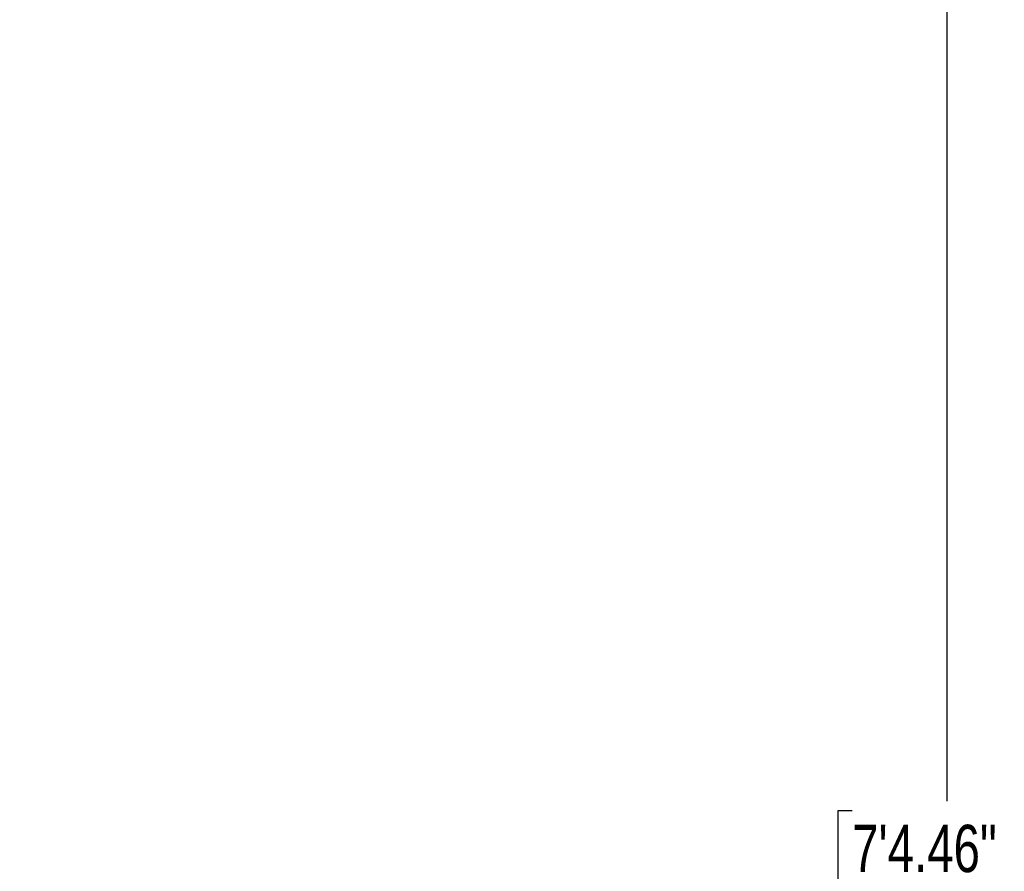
# Model space of a CAD drawing. Header units: millimetres. Extents: x 20 to 22981, y 40 to 19992.
# Tile 58 of 158: x 8446 to 10527, y 4381 to 6182. Entities that reach past the tile are written whole.
import ezdxf

# ---------------------------------------------------------------- set-up
doc = ezdxf.new("R2010")
doc.units = ezdxf.units.MM
doc.header["$LTSCALE"] = 2
doc.layers.add('COMPONENT_GEOMETRY', color=7, linetype='Continuous')
doc.styles.add('SLDTEXTSTYLE0', font='TXT', dxfattribs={"width": 0.75})
doc.dimstyles.new('SLDDIMSTYLE0', dxfattribs={"dimtxt": 100, "dimasz": 6.604, "dimexe": 0, "dimexo": 0.0625, "dimgap": 25, "dimtad": 0, "dimtih": 1, "dimtoh": 1, "dimdec": 0, "dimrnd": 1e-09, "dimzin": 12, "dimdsep": 46, "dimtxsty": 'SLDTEXTSTYLE0', "dimsah": 1, "dimcen": 0.09, "dimadec": 0, "dimazin": 3, "dimtfac": 1, "dimtdec": 0, "dimtofl": 0, "dimtmove": 0, "dimatfit": 3, "dimfxl": 1, "dimfrac": 2, "dimtolj": 1, "dimtzin": 12, "dimarcsym": 0})

# ---------------------------------------------------------------- blocks, each defined once
blk = doc.blocks.new('_D_5')
at = {"layer": 'COMPONENT_GEOMETRY', "color": 7}
for p, q in [((10405.4, 6612.5), (10405.4, 4529.8)), ((10205.3, 4509.5), (10174.8, 4509.5)), ((10174.8, 4509.5), (10174.8, 4350.8)), ((10605.4, 4509.5), (10635.9, 4509.5)), ((10635.9, 4509.5), (10635.9, 4350.8)), ((10174.8, 4350.8), (10205.3, 4350.8)), ((10635.9, 4350.8), (10605.4, 4350.8)), ((10405.4, 2118.5), (10405.4, 4201.1)), ((6979.8, 2118.5), (10411.7, 2118.5))]:
    blk.add_line(p, q, dxfattribs=at)
for points in [[(10405.4, 6612.5), (10404.4, 6605.9), (10406.4, 6605.9)], [(10405.4, 2118.5), (10406.4, 2125.1), (10404.4, 2125.1)]]:
    blk.add_solid(points, dxfattribs=at)
at = {"layer": 'COMPONENT_GEOMETRY', "color": 7, "char_height": 100, "attachment_point": 1, "style": 'SLDTEXTSTYLE0'}
for s, insert in [('7\'4.46"', (10205.3, 4479.7)), ('2247mm', (10132.6, 4330))]:
    blk.add_mtext(s, dxfattribs=dict(at, insert=insert))

msp = doc.modelspace()

# ---------------------------------------------------------------- dimensions: what is measured, and where the dimension line sits
at = {"layer": 'COMPONENT_GEOMETRY', "color": 7}
dim = msp.add_linear_dim(base=(10405.37, 6612.47), p1=(6977.29, 2118.49), p2=(12075.31, 6612.47), angle=90, dimstyle='SLDDIMSTYLE0', dxfattribs=at)
dim.commit()
dim.dimension.update_dxf_attribs({"geometry": '_D_5', "text_midpoint": (10405.37, 4365.48), "dimtype": 160})

doc.saveas('drawing.dxf')
